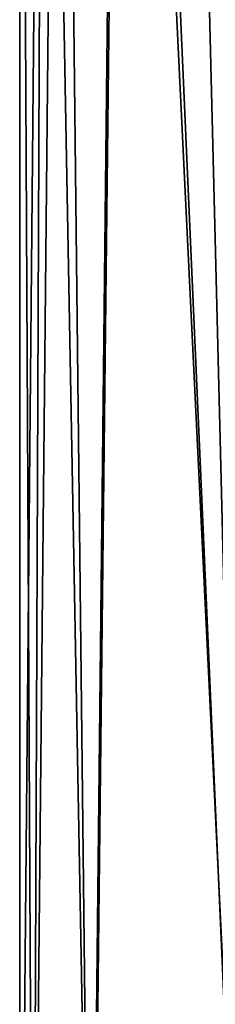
# Model space of a CAD drawing. Header units: millimetres. Extents: x -35 to 35, y -22 to 87.
# Tile 14 of 47: x -15 to -11, y 12 to 32. Entities that reach past the tile are written whole.
import ezdxf

# ---------------------------------------------------------------- set-up
doc = ezdxf.new("R2010")
doc.units = ezdxf.units.MM
doc.header["$LTSCALE"] = 65.185185
doc.layers.add('458', color=7, linetype='CONTINUOUS')
doc.layers.add('459', color=7, linetype='CONTINUOUS')

msp = doc.modelspace()

# ---------------------------------------------------------------- linework, layer by layer
at = {"layer": '458', "linetype": 'CONTINUOUS'}
for points in [[(-11.679, 62.871, 9.252), (-10.128, 0.5, 10.928), (-10.786, 65.629, 10.279), (-11.679, 62.871, 9.252)], [(-12.758, 60.44, 7.697), (-10.128, 0.5, 10.928), (-11.679, 62.871, 9.252), (-12.758, 60.44, 7.697)], [(-14.054, 57.841, 4.948), (-13.407, 0.5, 6.5), (-12.758, 60.44, 7.697), (-14.054, 57.841, 4.948)], [(-13.407, 0.5, 6.5), (-10.128, 0.5, 10.928), (-12.758, 60.44, 7.697), (-13.407, 0.5, 6.5)], [(-14.9, 55.633), (-14.62, 0.5, 2.873), (-14.054, 57.841, 4.948), (-14.9, 55.633)], [(-14.62, 0.5, 2.873), (-13.407, 0.5, 6.5), (-14.054, 57.841, 4.948), (-14.62, 0.5, 2.873)], [(-14.9, 0.5), (-14.62, 0.5, 2.873), (-14.9, 55.633), (-14.9, 0.5)]]:
    msp.add_3dface(points, dxfattribs=at)
at = {"layer": '459', "linetype": 'CONTINUOUS'}
for points in [[(-12.757, 56.132, -7.7), (-9.6, 58.174, -11.395), (-10.061, 0.5, -10.991), (-12.757, 56.132, -7.7)], [(-14.398, 55.326, -3.837), (-12.757, 56.132, -7.7), (-13.388, 0.5, -6.541), (-14.398, 55.326, -3.837)], [(-13.388, 0.5, -6.541), (-12.757, 56.132, -7.7), (-10.061, 0.5, -10.991), (-13.388, 0.5, -6.541)], [(-14.9, 0.5), (-14.9, 55.633), (-14.398, 55.326, -3.837), (-14.9, 0.5)], [(-14.9, 0.5), (-14.398, 55.326, -3.837), (-14.618, 0.5, -2.886), (-14.9, 0.5)], [(-14.618, 0.5, -2.886), (-14.398, 55.326, -3.837), (-13.388, 0.5, -6.541), (-14.618, 0.5, -2.886)]]:
    msp.add_3dface(points, dxfattribs=at)

doc.saveas('drawing.dxf')
